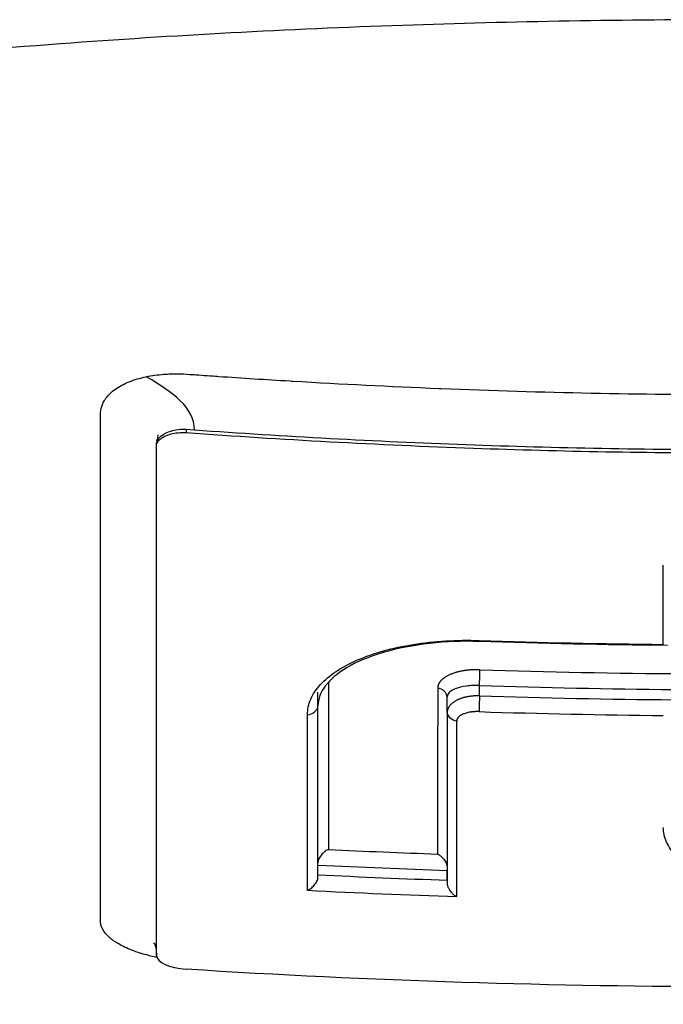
# Model space of a CAD drawing. Header units: millimetres. Extents: x 0 to 4378, y 0 to 2397.
# Tile 139 of 256: x 747.05 to 753.54, y 1713.11 to 1723.04. Entities that reach past the tile are written whole.
import ezdxf

# ---------------------------------------------------------------- set-up
doc = ezdxf.new("R2010")
doc.units = ezdxf.units.MM
doc.header["$LTSCALE"] = 0.2

# ---------------------------------------------------------------- blocks, each defined once
blk = doc.blocks.new('A$C6111ff40')
for p, q in [((-1.9217, 1219.3675), (-1.9217, 1219.3676)), ((-0.9297, 1219.3482), (-0.9297, 1219.3482)), ((-5.5581, 1218.9912), (-5.4765, 1218.9854)), ((-5.5581, 1218.9912), (-5.5581, 1218.9577)), ((-5.8581, 1218.8211), (-5.8581, 1218.8474)), ((-1.9217, 1218.8123), (-1.9217, 1218.8123)), ((-0.9297, 1218.7932), (-0.9297, 1218.7932)), ((-4.2302, 1214.6214), (-4.2301, 1216.3412)), ((-2.6021, 1216.3023), (-2.6021, 1216.4064)), ((-2.9278, 1216.1369), (-2.9278, 1216.2911)), ((-4.2302, 1214.4731), (-4.2301, 1216.2009)), ((-4.2301, 1216.2009), (-4.2301, 1216.2009)), ((-2.9278, 1216.1369), (-2.9278, 1214.4085)), ((-2.9278, 1216.1369), (-2.9278, 1214.5755)), ((-1.9217, 1216.1239), (-1.9217, 1216.124)), ((-0.9297, 1216.1065), (-0.9297, 1216.1065)), ((-4.2302, 1214.4973), (-4.2302, 1214.5958)), ((-2.9278, 1214.4427), (-2.9278, 1214.5412)), ((-5.8582, 1213.7106), (-5.8582, 1213.6825)), ((-5.8582, 1213.6825), (-5.8582, 1213.7106))]:
    blk.add_line(p, q)
for centre, major_axis, ratio, start_param, end_param in [((-0.7587, 1288.999), (-0.0082, 82.251), 0.000051, 3.641655, 3.661629), ((0.0094, 1285.5946), (74.1044, -0.0025), 0.928102, 4.677143, 4.702178), ((0.0059, 1286.1375), (75.1014, -0.002), 0.926931, 4.677744, 4.705038), ((-4.1034, 1287.7155), (0.0216, 80.3463), 0.000056, 2.662156, 2.709591), ((-3.0046, 1287.9349), (-0.0193, -80.6209), 0.000055, 5.804391, 5.851613), ((0.0067, 1286.1988), (75.297, -0.0023), 0.927453, 4.677763, 4.703714), ((-2.6035, 1216.2316), (0.0032, 0.0999), 0.012856, 0.785349, 2.659753), ((0.0065, 1286.29), (-75.4754, 0.0024), 0.927845, 1.536257, 1.562148), ((0.0072, 1286.3442), (-75.6645, 0.0027), 0.928349, 1.536274, 1.560828), ((-4.3559, 1287.6699), (-0.0197, 80.6888), 0.000072, 3.571985, 3.621911), ((-2.8487, 1287.9663), (0.0164, -81.0602), 0.000069, 0.429775, 0.479517), ((0.0271, 1288.4727), (-79.6225, 0.001), 0.927134, 1.518638, 1.532479), ((0.0268, 1288.4937), (-79.7892, 0.0024), 0.927485, 1.517446, 1.533785), ((0.0263, 1288.55), (-79.9317, 0.0032), 0.927766, 1.517557, 1.533867), ((0.026, 1288.5807), (-80.0986, 0.0014), 0.928235, 1.516333, 1.535131), ((-5.5582, 1213.6635), (-0.2999, 0.0226), 0.395379, 0.029801, 1.600594)]:
    blk.add_ellipse(centre, major_axis=major_axis, ratio=ratio, start_param=start_param, end_param=end_param)
for points, knots in [([(-31.2802, 1217.4645), (-31.9471, 1218.1755), (-32.2691, 1219.005), (-31.7498, 1219.9581), (-31.7153, 1220.0164), (-31.6376, 1220.1371), (-31.5958, 1220.1978), (-31.5089, 1220.3162), (-31.4632, 1220.3748), (-31.2195, 1220.666), (-30.9757, 1220.8939), (-30.5356, 1221.2315), (-30.3759, 1221.3436), (-29.5085, 1221.9058), (-28.6148, 1222.3426), (-27.2648, 1222.8563), (-26.9871, 1222.9563), (-24.346, 1223.8587), (-21.31, 1224.5502), (-15.5682, 1225.4309), (-13.1911, 1225.7105), (-9.4415, 1226.0263), (-8.1656, 1226.1123), (-5.5864, 1226.2559), (-4.2608, 1226.3134), (-2.9328, 1226.3472)], [1.08774, 1.08774, 1.08774, 1.08774, 1.428405, 1.428405, 1.450296, 1.450296, 1.471663, 1.471663, 1.492327, 1.492327, 1.574835, 1.574835, 1.616316, 1.616316, 1.784634, 1.784634, 1.826029, 1.826029, 2.164003, 2.164003, 2.373598, 2.373598, 2.479923, 2.479923, 2.586935, 2.586935, 2.586935, 2.586935]), ([(-20.5813, 1209.6927), (-21.1671, 1209.8803), (-21.7247, 1210.0769), (-22.7718, 1210.4833), (-23.2635, 1210.6939), (-24.6378, 1211.3443), (-25.4187, 1211.8026), (-26.4722, 1212.5942), (-26.8278, 1212.9186), (-27.1906, 1213.3369), (-27.2624, 1213.4262), (-27.3614, 1213.5582), (-27.394, 1213.6035), (-27.5758, 1213.867), (-27.694, 1214.0869), (-27.8315, 1214.4233), (-27.8717, 1214.5437), (-27.9361, 1214.7958), (-27.9589, 1214.9259), (-27.9847, 1215.1915), (-27.9873, 1215.3281), (-27.9704, 1215.6046), (-27.9503, 1215.7441), (-27.8886, 1216.021), (-27.847, 1216.1593), (-27.5802, 1216.8585), (-27.1845, 1217.4062), (-26.4859, 1218.0609), (-26.3419, 1218.1859), (-25.8687, 1218.5672), (-25.5084, 1218.8194), (-24.7066, 1219.3129), (-24.2647, 1219.5541), (-23.5489, 1219.9028), (-23.3037, 1220.0161), (-22.7965, 1220.2381), (-22.5351, 1220.3468), (-21.9992, 1220.5586), (-21.7203, 1220.6636), (-21.1468, 1220.8687), (-20.8441, 1220.9714), (-20.4048, 1221.1138), (-20.2619, 1221.1591), (-17.8515, 1221.905), (-15.1896, 1222.4759), (-11.8962, 1222.9392), (-11.527, 1222.9881), (-10.501, 1223.1156), (-9.837, 1223.1888), (-8.1598, 1223.3516), (-7.1329, 1223.4313), (-5.5695, 1223.5241), (-5.0454, 1223.5505), (-3.9922, 1223.5948), (-3.4641, 1223.6126), (-2.9328, 1223.6263)], [0.00002, 0.00002, 0.00002, 0.00002, 0.259158, 0.259158, 0.518708, 0.518708, 1.038075, 1.038075, 1.384705, 1.384705, 1.477831, 1.477831, 1.526561, 1.526561, 1.759973, 1.759973, 1.890971, 1.890971, 2.029156, 2.029156, 2.171186, 2.171186, 2.316283, 2.316283, 2.460898, 2.460898, 3.049329, 3.049329, 3.189055, 3.189055, 3.478614, 3.478614, 3.769885, 3.769885, 3.913253, 3.913253, 4.056001, 4.056001, 4.19686, 4.19686, 4.341119, 4.341119, 4.411312, 4.411312, 5.498875, 5.498875, 5.634552, 5.634552, 5.872375, 5.872375, 6.229939, 6.229939, 6.408513, 6.408513, 6.587137, 6.587137, 6.587137, 6.587137]), ([(0.009, 1223.1237), (-1.1284, 1223.1237), (-2.2756, 1223.104), (-4.5339, 1223.0261), (-5.6882, 1222.9647), (-8.1269, 1222.7828), (-9.4045, 1222.6551), (-13.452, 1222.1389), (-16.034, 1221.6294), (-20.7702, 1220.2801), (-22.7931, 1219.4225), (-25.5162, 1217.6056), (-26.4703, 1216.5577), (-26.7092, 1214.8865), (-26.6296, 1214.3896), (-26.035, 1213.1529), (-25.3279, 1212.4285), (-22.9247, 1210.8367), (-21.3153, 1210.2092), (-20.2522, 1209.8339)], [-3.557548, -3.557548, -3.557548, -3.557548, -3.349945, -3.349945, -3.131371, -3.131371, -2.88131, -2.88131, -2.314192, -2.314192, -1.681115, -1.681115, -1.111984, -1.111984, -0.864569, -0.864569, -0.492008, -0.492008, -0.000015, -0.000015, -0.000015, -0.000015]), ([(-6.4214, 1214.426), (-6.4214, 1214.4391), (-6.4214, 1214.4526), (-6.4214, 1214.4665), (-6.4214, 1214.6539), (-6.4213, 1214.8407), (-6.4214, 1215.0262), (-6.4214, 1215.2363), (-6.4214, 1215.4442), (-6.4214, 1215.6501), (-6.4214, 1215.6709), (-6.4214, 1215.6916), (-6.4214, 1215.7123), (-6.4214, 1215.9098), (-6.4213, 1216.1051), (-6.4213, 1216.2976), (-6.4213, 1216.3039), (-6.4213, 1216.3101), (-6.4213, 1216.3164), (-6.4213, 1216.4157), (-6.4213, 1216.5142), (-6.4212, 1216.612), (-6.4212, 1216.7098), (-6.4212, 1216.7874), (-6.4212, 1216.9028), (-6.4212, 1216.9217), (-6.4212, 1216.9406), (-6.4212, 1216.9595), (-6.4212, 1217.1709), (-6.4212, 1217.3789), (-6.4212, 1217.5828), (-6.4212, 1217.6965), (-6.4212, 1217.8023), (-6.4212, 1217.9101), (-6.4211, 1218.0132), (-6.4211, 1218.1183), (-6.4211, 1218.2344), (-6.4211, 1218.4149), (-6.4211, 1218.5882), (-6.4211, 1218.7631), (-6.4211, 1218.8187), (-6.4211, 1218.8744), (-6.4211, 1218.9306), (-6.421, 1218.9474), (-6.421, 1218.9643), (-6.421, 1218.9811), (-6.421, 1219.0175), (-6.421, 1219.0541), (-6.421, 1219.0908), (-6.421, 1219.1091), (-6.421, 1219.1275), (-6.4211, 1219.1459), (-6.4213, 1219.1642), (-6.4197, 1219.1825), (-6.4159, 1219.2005), (-6.41, 1219.228), (-6.3992, 1219.2551), (-6.3833, 1219.2814), (-6.3786, 1219.2892), (-6.3735, 1219.2969), (-6.3679, 1219.3045), (-6.3558, 1219.321), (-6.3417, 1219.337), (-6.3258, 1219.3522), (-6.3097, 1219.3676), (-6.2918, 1219.3823), (-6.2722, 1219.3962), (-6.2327, 1219.4242), (-6.1865, 1219.4491), (-6.1341, 1219.4703), (-6.108, 1219.4809), (-6.0804, 1219.4905), (-6.0515, 1219.4992), (-6.0228, 1219.5079), (-5.9927, 1219.5155), (-5.9615, 1219.5222)], [0.7479366, 0.7479366, 0.7479366, 0.7479366, 0.75, 0.75, 0.75, 0.7778267, 0.7778267, 0.7778267, 0.8093257, 0.8093257, 0.8093257, 0.8125, 0.8125, 0.8125, 0.8427642, 0.8427642, 0.8427642, 0.84375, 0.84375, 0.84375, 0.859375, 0.859375, 0.859375, 0.875, 0.875, 0.875, 0.8775605, 0.8775605, 0.8775605, 0.90625, 0.90625, 0.90625, 0.9222304, 0.9222304, 0.9222304, 0.9375, 0.9375, 0.9375, 0.9612141, 0.9612141, 0.9612141, 0.96875, 0.96875, 0.96875, 0.9710053, 0.9710053, 0.9710053, 0.9758787, 0.9758787, 0.9758787, 0.9783012, 0.9783012, 0.9783012, 0.9807089, 0.9807089, 0.9807089, 0.984375, 0.984375, 0.984375, 0.9854706, 0.9854706, 0.9854706, 0.987866, 0.987866, 0.987866, 0.9902844, 0.9902844, 0.9902844, 0.9951532, 0.9951532, 0.9951532, 0.9975841, 0.9975841, 0.9975841, 1, 1, 1, 1]), ([(-5.9615, 1219.5222), (-5.9035, 1219.5332), (-5.8458, 1219.5415), (-5.7868, 1219.5465), (-5.7442, 1219.5501), (-5.6794, 1219.5523), (-5.6385, 1219.5515), (-5.6228, 1219.5513), (-5.6108, 1219.5508), (-5.6049, 1219.5506), (-5.5836, 1219.5498), (-5.5417, 1219.5471), (-5.4794, 1219.5428), (-5.4262, 1219.5391), (-5.3295, 1219.5318), (-5.2631, 1219.5275), (-5.2516, 1219.5267), (-5.2411, 1219.526), (-5.2318, 1219.5254), (-4.9887, 1219.5087), (-4.7582, 1219.494), (-4.512, 1219.4793), (-4.5031, 1219.4788), (-4.4941, 1219.4783), (-4.4851, 1219.4777), (-3.9783, 1219.4477), (-3.5172, 1219.4245), (-3.0083, 1219.4039), (-3.0023, 1219.4036), (-2.9963, 1219.4034), (-2.9903, 1219.4031), (-1.9582, 1219.3615), (-0.9819, 1219.3421), (0.0028, 1219.3422)], [0, 0, 0, 0, 0.03125, 0.03125, 0.03125, 0.053883, 0.053883, 0.053883, 0.0625, 0.0625, 0.0625, 0.09375, 0.09375, 0.09375, 0.120399, 0.120399, 0.120399, 0.125, 0.125, 0.125, 0.245614, 0.245614, 0.245614, 0.25, 0.25, 0.25, 0.497095, 0.497095, 0.497095, 0.5, 0.5, 0.5, 1, 1, 1, 1]), ([(-5.8581, 1218.8474), (-5.8581, 1218.8477), (-5.8552, 1218.9133), (-5.761, 1218.9565), (-5.6668, 1218.9998), (-5.5883, 1218.9922), (-5.584, 1218.9922), (-5.5754, 1218.9922), (-5.5667, 1218.9919), (-5.5581, 1218.9912)], [0, 0, 0, 0, 0.25, 0.25, 0.25, 0.5, 0.5, 0.5, 1, 1, 1, 1]), ([(-5.8581, 1218.8211), (-5.8581, 1218.8297), (-5.8566, 1218.8383), (-5.8506, 1218.8548), (-5.8463, 1218.8627), (-5.8334, 1218.8803), (-5.8239, 1218.8898), (-5.7998, 1218.9082), (-5.7849, 1218.917), (-5.7511, 1218.9325), (-5.7321, 1218.9392), (-5.6895, 1218.9503), (-5.6656, 1218.9545), (-5.6138, 1218.9593), (-5.5861, 1218.9597), (-5.5581, 1218.9577)], [-0.04708138, -0.04708138, -0.04708138, -0.04708138, -0.04206155, -0.04206155, -0.03717867, -0.03717867, -0.03071828, -0.03071828, -0.02354661, -0.02354661, -0.01630299, -0.01630299, -0.00841386, -0.00841386, -0.00000018, -0.00000018, -0.00000018, -0.00000018]), ([(-5.8541, 1218.8734), (-5.8476, 1218.8924), (-5.8431, 1218.9132), (-5.8412, 1218.9305), (-5.841, 1218.9332), (-5.8409, 1218.9355), (-5.8409, 1218.936), (-5.8409, 1218.936)], [0, 0, 0, 0, 0.00789314, 0.00789314, 0.00952318, 0.00952318, 0.01040155, 0.01040155, 0.01040155, 0.01040155]), ([(-5.5581, 1218.9577), (-4.5941, 1218.8886), (-3.6286, 1218.8359), (-1.773, 1218.7698), (-0.8869, 1218.7537), (0.8928, 1218.7537), (1.7789, 1218.7699), (3.6344, 1218.8361), (4.5998, 1218.8888), (5.5636, 1218.958)], [-1.113248, -1.113248, -1.113248, -1.113248, -0.82321, -0.82321, -0.556619, -0.556619, -0.289996, -0.289996, 0, 0, 0, 0]), ([(-5.4765, 1218.9854), (-4.565, 1218.921), (-3.6523, 1218.8713), (-1.8255, 1218.8044), (-0.9114, 1218.7873), (0.0028, 1218.7873)], [0, 0, 0, 0, 0.5, 0.5, 1, 1, 1, 1]), ([(-5.8582, 1213.6825), (-5.8582, 1214.4233), (-5.8582, 1215.2227), (-5.8581, 1216.9375), (-5.8581, 1217.8505), (-5.8581, 1218.8211)], [-1.119586, -1.119586, -1.119586, -1.119586, -0.560022, -0.560022, -0.000001, -0.000001, -0.000001, -0.000001]), ([(-4.3358, 1216.1124), (-4.3358, 1216.1649), (-4.3251, 1216.2171), (-4.3031, 1216.268), (-4.2812, 1216.3188), (-4.248, 1216.3683), (-4.2049, 1216.4155), (-4.1617, 1216.4627), (-4.1086, 1216.5077), (-4.0459, 1216.5495), (-3.9831, 1216.5913), (-3.9107, 1216.6298), (-3.8307, 1216.6646), (-3.7506, 1216.6993), (-3.6629, 1216.7303), (-3.5685, 1216.7565), (-3.474, 1216.7827), (-3.3733, 1216.8043), (-3.2684, 1216.8211), (-3.1635, 1216.8378), (-3.0544, 1216.8498), (-2.943, 1216.8566), (-2.8316, 1216.8634), (-2.7178, 1216.8646), (-2.6042, 1216.8609)], [0, 0, 0, 0, 0.125, 0.125, 0.125, 0.25, 0.25, 0.25, 0.375, 0.375, 0.375, 0.499999, 0.499999, 0.499999, 0.625, 0.625, 0.625, 0.75, 0.75, 0.75, 0.875, 0.875, 0.875, 1, 1, 1, 1]), ([(-2.604, 1216.8506), (-2.7725, 1216.8561), (-2.943, 1216.8492), (-3.2706, 1216.8124), (-3.4314, 1216.781), (-3.7171, 1216.6975), (-3.8443, 1216.6434), (-4.0359, 1216.5279), (-4.1064, 1216.4666), (-4.2045, 1216.339), (-4.2301, 1216.2714), (-4.2301, 1216.2009)], [0.0000037, 0.0000037, 0.0000037, 0.0000037, 0.0505873, 0.0505873, 0.1033102, 0.1033102, 0.1569185, 0.1569185, 0.2068623, 0.2068623, 0.2614582, 0.2614582, 0.2614582, 0.2614582]), ([(-2.6021, 1216.4064), (-2.6227, 1216.4072), (-2.6458, 1216.4072), (-2.669, 1216.4062), (-2.6907, 1216.4052), (-2.7126, 1216.4033), (-2.7327, 1216.4006), (-2.7802, 1216.3942), (-2.8168, 1216.3832), (-2.8344, 1216.3768), (-2.8361, 1216.3762), (-2.8378, 1216.3756), (-2.8395, 1216.3749), (-2.8598, 1216.3672), (-2.8868, 1216.355), (-2.9065, 1216.3356), (-2.9187, 1216.3236), (-2.9277, 1216.3088), (-2.9278, 1216.2911)], [0, 0, 0, 0, 0.1204224, 0.1204224, 0.1204224, 0.2334986, 0.2334986, 0.2334986, 0.5, 0.5, 0.5, 0.524836, 0.524836, 0.524836, 0.8181159, 0.8181159, 0.8181159, 1, 1, 1, 1]), ([(-2.6069, 1216.1431), (-2.6213, 1216.1435), (-2.6338, 1216.1434), (-2.6448, 1216.143), (-2.6487, 1216.1428), (-2.6525, 1216.1426), (-2.6562, 1216.1424), (-2.6665, 1216.1418), (-2.6754, 1216.1408), (-2.6834, 1216.1398), (-2.6861, 1216.1395), (-2.6887, 1216.1391), (-2.6911, 1216.1387), (-2.701, 1216.1373), (-2.7094, 1216.1356), (-2.7171, 1216.1338), (-2.7248, 1216.1321), (-2.7317, 1216.1302), (-2.738, 1216.1283), (-2.7443, 1216.1264), (-2.75, 1216.1245), (-2.7554, 1216.1225), (-2.7608, 1216.1205), (-2.7658, 1216.1185), (-2.7705, 1216.1164), (-2.7797, 1216.1123), (-2.7876, 1216.108), (-2.7944, 1216.1037), (-2.8003, 1216.1), (-2.8053, 1216.0961), (-2.8096, 1216.0922), (-2.8253, 1216.0781), (-2.8316, 1216.0633), (-2.8315, 1216.0483)], [0, 0, 0, 0, 0.046422, 0.046422, 0.046422, 0.063135, 0.063135, 0.063135, 0.11053, 0.11053, 0.11053, 0.12627, 0.12627, 0.12627, 0.18889, 0.18889, 0.18889, 0.251509, 0.251509, 0.251509, 0.313558, 0.313558, 0.313558, 0.37668, 0.37668, 0.37668, 0.501837, 0.501837, 0.501837, 0.609274, 0.609274, 0.609274, 1, 1, 1, 1]), ([(-0.5423, 1214.6176), (-0.5436, 1214.6187), (-0.5449, 1214.6197), (-0.5462, 1214.6208), (-0.5727, 1214.6423), (-0.5967, 1214.6645), (-0.6183, 1214.6872), (-0.6614, 1214.7324), (-0.6946, 1214.7796), (-0.7167, 1214.8279), (-0.7389, 1214.8762), (-0.7495, 1214.9256), (-0.7495, 1214.9751)], [0.6844931, 0.6844931, 0.6844931, 0.6844931, 0.6875004, 0.6875004, 0.6875004, 0.7500001, 0.7500001, 0.7500001, 0.8750003, 0.8750003, 0.8750003, 1, 1, 1, 1]), ([(-4.125, 1214.7524), (-4.1252, 1214.7523), (-4.1255, 1214.7522), (-4.1341, 1214.7492), (-4.1445, 1214.7441), (-4.1672, 1214.7275), (-4.1773, 1214.7183), (-4.199, 1214.6945), (-4.2099, 1214.6793), (-4.2213, 1214.657), (-4.2246, 1214.6494), (-4.2288, 1214.6349), (-4.2301, 1214.6281), (-4.2302, 1214.6214)], [-0.0182212, -0.0182212, -0.0182212, -0.0182212, -0.01808861, -0.01808861, -0.01351982, -0.01351982, -0.0097256, -0.0097256, -0.00462924, -0.00462924, -0.00220609, -0.00220609, -0.00008723, -0.00008723, -0.00008723, -0.00008723]), ([(-3.024, 1214.7062), (-3.0212, 1214.7051), (-3.0185, 1214.7037), (-3.0059, 1214.697), (-2.9961, 1214.69), (-2.9778, 1214.6736), (-2.969, 1214.6641), (-2.9513, 1214.6411), (-2.943, 1214.6274), (-2.9343, 1214.6074), (-2.9319, 1214.6006), (-2.9288, 1214.5877), (-2.9279, 1214.5815), (-2.9278, 1214.5755)], [-0.00112919, -0.00112919, -0.00112919, -0.00112919, 0, 0, 0.00402968, 0.00402968, 0.00807131, 0.00807131, 0.01307224, 0.01307224, 0.01546787, 0.01546787, 0.01757087, 0.01757087, 0.01757087, 0.01757087]), ([(-6.2874, 1213.8302), (-6.2963, 1213.8364), (-6.3048, 1213.8427), (-6.3129, 1213.8491), (-6.321, 1213.8555), (-6.3288, 1213.862), (-6.3362, 1213.8686), (-6.3508, 1213.8818), (-6.3637, 1213.8952), (-6.3748, 1213.9089), (-6.3972, 1213.9367), (-6.4109, 1213.964), (-6.4176, 1213.9914), (-6.4209, 1214.0048), (-6.4216, 1214.0181), (-6.4219, 1214.0316), (-6.4221, 1214.0421), (-6.4217, 1214.0525), (-6.4218, 1214.0629), (-6.4219, 1214.0653), (-6.4219, 1214.0676), (-6.4219, 1214.07), (-6.4222, 1214.0915), (-6.4218, 1214.113), (-6.4216, 1214.1349), (-6.4215, 1214.1515), (-6.4214, 1214.1683), (-6.4214, 1214.1856), (-6.4215, 1214.2688), (-6.4214, 1214.3399), (-6.4214, 1214.426)], [0.71415673, 0.71415673, 0.71415673, 0.71415673, 0.71531044, 0.71531044, 0.71531044, 0.7164591, 0.7164591, 0.7164591, 0.71875, 0.71875, 0.71875, 0.72340425, 0.72340425, 0.72340425, 0.72567726, 0.72567726, 0.72567726, 0.72744673, 0.72744673, 0.72744673, 0.72785169, 0.72785169, 0.72785169, 0.73155671, 0.73155671, 0.73155671, 0.734375, 0.734375, 0.734375, 0.74793659, 0.74793659, 0.74793659, 0.74793659]), ([(-4.3355, 1214.3408), (-4.3239, 1214.3449), (-4.3121, 1214.3518), (-4.2895, 1214.369), (-4.2784, 1214.3796), (-4.2573, 1214.4043), (-4.2478, 1214.4185), (-4.2378, 1214.4391), (-4.235, 1214.4461), (-4.2313, 1214.4595), (-4.2302, 1214.4659), (-4.2302, 1214.4726)], [0.00001168, 0.00001168, 0.00001168, 0.00001168, 0.00475145, 0.00475145, 0.00953659, 0.00953659, 0.01488501, 0.01488501, 0.01743255, 0.01743255, 0.01970033, 0.01970033, 0.01970033, 0.01970033]), ([(-2.9278, 1214.4085), (-2.9278, 1214.4047), (-2.9275, 1214.4008), (-2.9252, 1214.3866), (-2.9215, 1214.3756), (-2.9078, 1214.3472), (-2.8956, 1214.3298), (-2.8738, 1214.3067), (-2.8656, 1214.2992), (-2.8469, 1214.2852), (-2.8382, 1214.2806), (-2.8315, 1214.2778)], [0.00000001, 0.00000001, 0.00000001, 0.00000001, 0.00117759, 0.00117759, 0.00434697, 0.00434697, 0.00936629, 0.00936629, 0.01210725, 0.01210725, 0.01541921, 0.01541921, 0.01541921, 0.01541921]), ([(-5.9338, 1213.6819), (-5.9419, 1213.6839), (-5.9499, 1213.686), (-5.9578, 1213.6882), (-5.9878, 1213.6963), (-6.0167, 1213.705), (-6.0444, 1213.7143), (-6.1002, 1213.733), (-6.1511, 1213.7539), (-6.1962, 1213.7765), (-6.2187, 1213.7879), (-6.2398, 1213.7996), (-6.2593, 1213.8118), (-6.2691, 1213.8178), (-6.2784, 1213.824), (-6.2874, 1213.8302)], [0.703125, 0.703125, 0.703125, 0.703125, 0.70373263, 0.70373263, 0.70373263, 0.70603388, 0.70603388, 0.70603388, 0.71067629, 0.71067629, 0.71067629, 0.71299904, 0.71299904, 0.71299904, 0.71415673, 0.71415673, 0.71415673, 0.71415673]), ([(-5.8583, 1213.7239), (-5.8583, 1213.7268), (-5.8583, 1213.7298), (-5.8584, 1213.7339), (-5.8585, 1213.7371), (-5.8608, 1213.7558), (-5.8631, 1213.7672), (-5.8705, 1213.7902), (-5.873, 1213.7941), (-5.8788, 1213.8033), (-5.8813, 1213.8061), (-5.8835, 1213.8082), (-5.884, 1213.8087), (-5.884, 1213.8087)], [0, 0, 0, 0, 0.00326337, 0.00326337, 0.01003112, 0.01003112, 0.01756758, 0.01756758, 0.02677385, 0.02677385, 0.03499917, 0.03499917, 0.03904676, 0.03904676, 0.03904676, 0.03904676]), ([(-5.8582, 1213.7106), (-5.8585, 1213.7174), (-5.8583, 1213.7242), (-5.8582, 1213.7309), (-5.8582, 1213.7372), (-5.8582, 1213.7434), (-5.8582, 1213.7496), (-5.8582, 1213.7757), (-5.8582, 1213.8019), (-5.8582, 1213.8281)], [0.00000005, 0.00000005, 0.00000005, 0.00000005, 0.00455029, 0.00455029, 0.00455029, 0.00878393, 0.00878393, 0.00878393, 0.02650846, 0.02650846, 0.02650846, 0.02650846]), ([(-5.8544, 1213.6634), (-5.8582, 1213.6642), (-5.862, 1213.665), (-5.8658, 1213.6658), (-5.8891, 1213.6709), (-5.9119, 1213.6763), (-5.9338, 1213.6819)], [0.701205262, 0.701205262, 0.701205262, 0.701205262, 0.701472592, 0.701472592, 0.701472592, 0.703125, 0.703125, 0.703125, 0.703125]), ([(5.5635, 1213.5446), (3.7135, 1213.4268), (1.8619, 1213.3674), (-1.8504, 1213.3671), (-3.7052, 1213.4264), (-5.5582, 1213.5443)], [0, 0, 0, 0, 0.4995825, 0.4995825, 0.9999999, 0.9999999, 0.9999999, 0.9999999])]:
    blk.add_open_spline(points, degree=3, knots=knots)
for points in [[(-5.4765, 1218.9854), (-5.4766, 1219.2113), (-5.6933, 1219.3668), (-5.9615, 1219.5222)], [(-2.6042, 1216.8609), (-2.6043, 1216.8539), (-2.6042, 1216.8506), (-2.604, 1216.8506)], [(-0.7076, 1216.811), (-1.3398, 1216.8167), (-1.9721, 1216.8299), (-2.604, 1216.8506)], [(-2.6021, 1216.4064), (-2.6004, 1216.4443), (-2.5975, 1216.5397), (-2.5973, 1216.5655)], [(-4.1336, 1216.4297), (-4.1306, 1216.4299), (-4.1276, 1216.4299), (-4.1247, 1216.4298)], [(-4.1247, 1216.4298), (-4.1247, 1216.4331), (-4.1247, 1216.4365), (-4.1246, 1216.4398)], [(-2.9278, 1216.2911), (-2.9284, 1216.3321), (-2.9776, 1216.3781), (-3.0238, 1216.3798)], [(-4.3358, 1216.1124), (-4.2874, 1216.1109), (-4.2301, 1216.1579), (-4.2301, 1216.2009)], [(-2.8315, 1216.0483), (-2.8777, 1216.0503), (-2.9278, 1216.0959), (-2.9278, 1216.1369)], [(-4.2302, 1214.4735), (-4.2302, 1214.4732), (-4.2302, 1214.4729), (-4.2302, 1214.4726)]]:
    blk.add_open_spline(points, degree=3)
for points, weights, knots in [([(-2.5973, 1216.5655), (-2.6263, 1216.5665), (-2.6553, 1216.566), (-2.7122, 1216.5623), (-2.7952, 1216.5528), (-2.914, 1216.5176), (-2.9754, 1216.4741), (-3.0142, 1216.4283), (-3.0238, 1216.4041), (-3.0238, 1216.3798)], [1, 1.0000000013, 1.0000000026, 1.00000000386, 1.00000000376, 1.00000000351, 1.00000000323, 1.00000000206, 1.00000000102, 1], [0, 0, 0, 0, 0.129077, 0.129077, 0.258361, 0.514248, 0.764529, 0.764529, 1, 1, 1, 1]), ([(-2.6021, 1216.3023), (-2.62, 1216.3028), (-2.6565, 1216.3022), (-2.7315, 1216.294), (-2.8213, 1216.2688), (-2.9055, 1216.2138), (-2.9281, 1216.1633), (-2.9278, 1216.1369)], [0.999999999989, 0.999999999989, 0.999999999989, 0.999999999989, 0.99999999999, 0.999999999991, 0.999999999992, 0.999999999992], [0, 0, 0, 0, 0.10863, 0.222306, 0.461659, 0.714472, 1, 1, 1, 1])]:
    blk.add_rational_spline(points, weights, degree=3, knots=knots)

msp = doc.modelspace()

# ---------------------------------------------------------------- block references
msp.add_blockref('A$C6111ff40', (754.2869, 499.9149))

doc.saveas('drawing.dxf')
